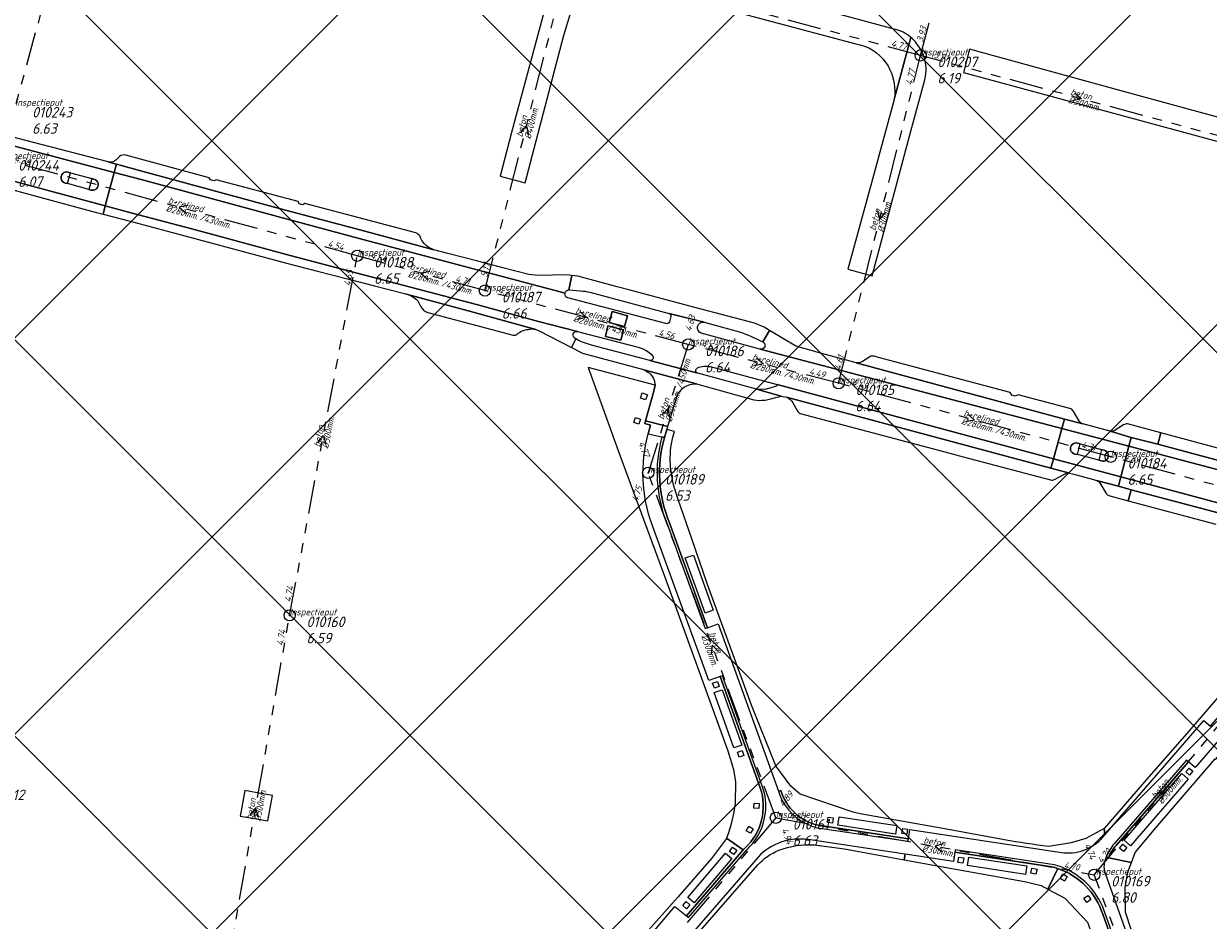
# Model space of a CAD drawing. Extents: x 148869 to 161638, y 453607 to 469810.
# Tile 185 of 256: x 153383 to 153594, y 463431 to 463591. Entities that reach past the tile are written whole.
import ezdxf

# ---------------------------------------------------------------- set-up
doc = ezdxf.new("R2010")
doc.units = 0
doc.header["$PDMODE"] = 32
doc.header["$PDSIZE"] = 2
doc.linetypes.add('RI-GWA', pattern=[18.45, 6, -1.8, 1.75, -1.8, 1.75, -1.8, 1.75, -1.8])
doc.layers.get('0').update_dxf_attribs({"linetype": 'CONTINUOUS'})
doc.layers.get('DEFPOINTS').update_dxf_attribs({"linetype": 'CONTINUOUS'})
doc.layers.add('2023 hatch', color=90, linetype='CONTINUOUS')
for name, color, linetype, lineweight in [('B-OI-RI-GWA-MATERIAAL-T18', 10, 'CONTINUOUS', 18), ('B-OI-RI-GWA-PUTDEKSELHOOGTE-T25', 10, 'CONTINUOUS', 25), ('B-OI-RI-GWA_BOB-T18', 10, 'CONTINUOUS', 18), ('B-OI-RI-GWA_DIAMETER-HOOGTE-T18', 10, 'CONTINUOUS', 18), ('B-OI-RI-GWA_DIAMETER-T18', 10, 'CONTINUOUS', 18), ('B-OI-RI-GWA_PUTNUMMER-T18', 10, 'CONTINUOUS', 18), ('B-OI-RI-GWA_RIOOLPUT-S', 10, 'CONTINUOUS', 25), ('B-OI-RI-GWA_TRANSPORTLEIDING-G', 10, 'RI-GWA', 18), ('B-OI-RI-STROOMRICHTING-S', 252, 'CONTINUOUS', 25), ('B-RO-VH-VERHARDING_ASFALT-GV', 251, 'CONTINUOUS', 18), ('B-RO-VH-VERHARDING_BEDRIJFSVLOERPLAAT-GV', 251, 'CONTINUOUS', 18), ('B-RO-VH-VERHARDING_STRAATBAKSTEEN-GV', 251, 'CONTINUOUS', 18)]:
    doc.layers.add(name, color=color, linetype=linetype, lineweight=lineweight)
doc.styles.add('NLCS-ISO-M500-T18_CURSIEF', font='NLCS-ISO.ttf', dxfattribs={"oblique": 15, "height": 0.9})
doc.styles.add('NLCS-ISO-M750-T25_CURSIEF', font='NLCS-ISO.ttf', dxfattribs={"oblique": 15, "height": 1.875})

# ---------------------------------------------------------------- blocks, each defined once
blk = doc.blocks.new('ACMAP_ANN_TEMPLATE_gwa-diam-hoogte')
at = {"color": 0, "linetype": 'ByBlock', "style": 'NLCS-ISO-M500-T18_CURSIEF', "oblique": 15}
blk.add_attdef('gwa-diam-hoogte', (4, -1.3), '', height=1.2, dxfattribs=at)
blk = doc.blocks.new('ACMAP_ANN_TEMPLATE_gwa-diam')
at = {"color": 0, "linetype": 'ByBlock', "style": 'NLCS-ISO-M500-T18_CURSIEF', "oblique": 15}
blk.add_attdef('gwa-diam', (-2.2, -1.3), '', height=1.2, dxfattribs=at)
blk = doc.blocks.new('ACMAP_ANN_TEMPLATE_gwa-materiaal')
at = {"color": 0, "linetype": 'ByBlock', "style": 'NLCS-ISO-M500-T18_CURSIEF', "oblique": 15}
blk.add_attdef('gwa-mat', (-2.2, 0.2), '', height=1.2, dxfattribs=at)
blk = doc.blocks.new('ACMAP_ANN_TEMPLATE_gwa-nap-l')
at = {"color": 0, "linetype": 'ByBlock', "style": 'NLCS-ISO-M500-T18_CURSIEF', "oblique": 15}
blk.add_attdef('gwa-nap-l', (2.3, 0.2), '', height=1.2, dxfattribs=at)
blk = doc.blocks.new('ACMAP_ANN_TEMPLATE_gwa-nap-r')
at = {"color": 0, "linetype": 'ByBlock', "style": 'NLCS-ISO-M500-T18_CURSIEF', "oblique": 15}
blk.add_attdef('gwa-nap-r', (-5.6, 0.2), '', height=1.2, dxfattribs=at)
blk = doc.blocks.new('ACMAP_ANN_TEMPLATE_gwa-puth')
at = {"color": 0, "linetype": 'ByBlock', "style": 'NLCS-ISO-M750-T25_CURSIEF', "oblique": 15}
blk.add_attdef('gwa-puth', (3, -5), '', height=1.88, dxfattribs=at)
blk = doc.blocks.new('ACMAP_ANN_TEMPLATE_gwa-putnr')
at = {"color": 0, "linetype": 'ByBlock', "style": 'NLCS-ISO-M750-T25_CURSIEF', "oblique": 15}
blk.add_attdef('gwa-putnr', (3, -2.1), '', height=1.88, dxfattribs=at)
blk = doc.blocks.new('ACMAP_ANN_TEMPLATE_type knoop')
at = {"layer": 'DEFPOINTS', "style": 'NLCS-ISO-M500-T18_CURSIEF', "oblique": 15}
blk.add_attdef('type_knoop', (0, 0), '', height=1.2, dxfattribs=at)

msp = doc.modelspace()

# ---------------------------------------------------------------- hatches: boundary and pattern name
at = {"layer": '2023 hatch'}
h = msp.add_hatch(dxfattribs=at)
h.set_pattern_fill('L45L135', color=256, scale=49.98)
h.set_pattern_definition([(45, (0, 0), (-35.341197, 35.341197), []), (135, (0, 0), (-35.341197, -35.341197), [])])
h.paths.add_polyline_path([(155033.65, 463387.49), (154736.21, 463174.82), (154703.82, 463157.03), (154669.13, 463116.73), (154497.36, 463128.81), (154485.96, 463103.35), (154403, 462810.28), (154029.41, 462913.19), (153921.91, 462926.36), (153533.06, 462959.92), (153521.58, 463046.87), (153065.73, 463131.59), (152840.09, 463157.69), (152602.55, 463321.62), (152457.44, 463373.38), (152283.77, 463566.95), (152230.15, 463641.33), (152156.25, 463699.58), (152012.16, 463887.19), (152009.38, 463939.89), (151991.35, 464191.03), (152103.19, 464343.83), (152153.39, 464455.21), (152151.03, 464561.94), (152249.45, 464811.76), (152130.92, 465032.5), (152332.42, 465169.93), (152738.18, 465252.75), (152947.54, 465152.17), (153150.32, 465023.39), (153302.02, 464886.05), (153728.6, 464650.43), (153874.6, 464567.83), (153954.88, 464501.43), (153988.94, 464472.57), (154027.82, 464422.75), (154193.47, 464138.07), (154280.01, 463968.67), (154339.28, 463993.19), (154494.94, 463873.13), (154622.49, 463821.49), (154755.92, 463721.99), (154868.72, 463597.28)])

# ---------------------------------------------------------------- linework, layer by layer
at = {"layer": 'B-OI-RI-GWA_RIOOLPUT-S', "color": 251}
for p in [(153542.54, 463585.69), (153442.09, 463549.97), (153464.86, 463543.76), (153501.1, 463534.16), (153527.92, 463527.23), (153576.44, 463514.12), (153493.97, 463511.27), (153430.04, 463485.85), (153516.73, 463449.75), (153573.5, 463439.6)]:
    msp.add_point(p, dxfattribs=at)
at = {"layer": 'B-OI-RI-GWA_TRANSPORTLEIDING-G', "color": 251}
for p, q in [((153542.54, 463585.69), (153555.29, 463633.55)), ((153394.5, 463625.29), (153381.12, 463576.72)), ((153464.86, 463543.76), (153479.69, 463602.48)), ((153542.54, 463585.69), (153479.69, 463602.48)), ((153527.92, 463527.23), (153542.54, 463585.69)), ((153599.95, 463570.18), (153542.54, 463585.69)), ((153442.09, 463549.97), (153378.64, 463567.25)), ((153430.04, 463485.85), (153442.09, 463549.97)), ((153464.86, 463543.76), (153442.09, 463549.97)), ((153501.1, 463534.16), (153464.86, 463543.76)), ((153501.1, 463534.16), (153493.97, 463511.27)), ((153527.92, 463527.23), (153501.1, 463534.16)), ((153576.44, 463514.12), (153527.92, 463527.23)), ((153623.51, 463501.35), (153576.44, 463514.12)), ((153516.73, 463449.75), (153493.97, 463511.27)), ((153417.91, 463417.03), (153430.04, 463485.85)), ((153573.5, 463439.6), (153598.49, 463469.59)), ((153516.73, 463449.75), (153479.5, 463405.71)), ((153516.73, 463449.75), (153573.5, 463439.6)), ((153593.5, 463385.18), (153573.5, 463439.6))]:
    msp.add_line(p, q, dxfattribs=at)
at = {"layer": 'B-OI-RI-STROOMRICHTING-S', "color": 251}
for points in [[(153570.04, 463579.01), (153571.23, 463577.93), (153569.67, 463577.62)], [(153471.21, 463571.9), (153472.27, 463573.12), (153472.61, 463571.55)], [(153411.93, 463558.93), (153410.36, 463558.61), (153411.57, 463557.54)], [(153534.88, 463558.03), (153535.23, 463556.46), (153536.27, 463557.68)], [(153455.05, 463547.18), (153453.46, 463546.86), (153454.67, 463545.79)], [(153481.77, 463540.02), (153482.98, 463538.96), (153481.39, 463538.63)], [(153513.3, 463531.75), (153514.51, 463530.69), (153512.93, 463530.36)], [(153496.42, 463521.55), (153497.54, 463522.71), (153497.79, 463521.13)], [(153550.98, 463521.75), (153552.17, 463520.67), (153550.6, 463520.36)], [(153435.08, 463516.63), (153436.07, 463517.91), (153436.51, 463516.36)], [(153506.52, 463479.41), (153505.35, 463480.51), (153505.17, 463478.91)], [(153584.52, 463453.95), (153585.98, 463454.59), (153585.62, 463453.03)], [(153423.02, 463450.15), (153423.98, 463451.44), (153424.42, 463449.9)], [(153546.65, 463445.13), (153545.11, 463444.67), (153546.4, 463443.71)]]:
    msp.add_lwpolyline(points, dxfattribs=at)
at = {"layer": 'B-RO-VH-VERHARDING_ASFALT-GV', "flags": 128}
for points in [[(153360.69, 463574.85), (153398.76, 463564.81), (153399.16, 463566.29), (153397.78, 463566.67), (153397.74, 463566.68), (153397.69, 463566.69), (153385.75, 463569.81), (153371.62, 463573.5), (153361.61, 463576.12), (153361.07, 463576.27)], [(153398.76, 463564.81), (153360.69, 463574.85), (153359.12, 463569.08), (153397.17, 463558.86)], [(153487, 463538.08), (153489.75, 463537.34), (153490.27, 463539.28), (153487.52, 463540.01)], [(153487, 463538.08), (153487.52, 463540.01), (153490.27, 463539.28), (153489.75, 463537.34)], [(153489.11, 463534.92), (153489.58, 463536.79), (153486.8, 463537.48), (153486.34, 463535.6)], [(153489.11, 463534.92), (153486.34, 463535.6), (153486.8, 463537.48), (153489.58, 463536.79)], [(153516.96, 463527.03), (153516.87, 463526.71), (153514.83, 463526.14), (153513.3, 463526.2), (153517.69, 463524.93), (153518.62, 463524.75), (153565.77, 463512.11), (153566.23, 463513.76)], [(153568.18, 463520.83), (153567.73, 463519.19), (153579.69, 463516.01), (153580.09, 463517.55), (153576.31, 463518.68), (153571.47, 463519.97)], [(153579.69, 463516.01), (153567.73, 463519.19), (153566.23, 463513.76), (153578.26, 463510.55)], [(153674.02, 463491.03), (153674.41, 463492.46), (153668.72, 463494.01), (153649.65, 463499.16), (153645.63, 463500), (153643.55, 463500.52), (153641.78, 463501.05), (153627.21, 463505.02), (153625.76, 463505.41), (153617.78, 463507.52), (153584.84, 463516.38), (153580.09, 463517.55), (153579.69, 463516.01)], [(153672.5, 463485.3), (153674.02, 463491.03), (153579.69, 463516.01), (153578.26, 463510.55)], [(153569.61, 463511.08), (153573.39, 463510.06), (153573.92, 463509.91), (153577.82, 463508.86), (153578.26, 463510.55), (153566.23, 463513.76), (153565.77, 463512.11), (153569.06, 463511.23)], [(153605.85, 463501.42), (153608.4, 463500.72), (153609.47, 463500.44), (153621.14, 463497.3), (153623.19, 463496.77), (153625.74, 463496.1), (153627.67, 463495.57), (153640.94, 463491.97), (153645.4, 463490.78), (153660.68, 463486.7), (153672.06, 463483.65), (153672.5, 463485.3), (153578.26, 463510.55), (153577.82, 463508.86), (153580.1, 463508.25), (153598.76, 463503.29)]]:
    msp.add_lwpolyline(points, close=True, dxfattribs=at)
at = {"layer": 'B-RO-VH-VERHARDING_ASFALT-GV'}
for points in [[(153390.57, 463564.88, 1.000342), (153390.02, 463562.94)], [(153390.02, 463562.94, -1.000342), (153390.57, 463564.88)], [(153394.6, 463561.69, 1.021995), (153395.16, 463563.63)], [(153395.16, 463563.63, -1.021995), (153394.6, 463561.69)], [(153479.14, 463543.32, -0.367771), (153479.85, 463543.88)], [(153481.88, 463543.7, -0.05549), (153483.54, 463543.46)], [(153479.65, 463542.49, -0.399519), (153479.14, 463543.32)], [(153497.7, 463539.7, -0.408357), (153498, 463539.13)], [(153497.74, 463538.17, -0.419309), (153497.12, 463537.89)], [(153503.44, 463536.16, -0.961232), (153503.94, 463538.1)], [(153480.93, 463535.21, -0.845008), (153481.38, 463536.48)], [(153510.24, 463536.38, -0.049359), (153514.4, 463534.6)], [(153483.85, 463534.03, -0.059751), (153481.06, 463535.14)], [(153492.17, 463533.68, -0.147072), (153494.76, 463532.13)], [(153513.95, 463533.3, -0.029824), (153513.9, 463533.32)], [(153514.4, 463534.6, -0.893064), (153513.95, 463533.3)], [(153494.76, 463532.13, -0.693494), (153494.27, 463531.3)], [(153502.81, 463529.02, -0.692566), (153502.76, 463529.97)], [(153502.76, 463529.97, -0.146343), (153505.04, 463530.23)], [(153513.79, 463524.16, 0.048465), (153515.81, 463524.43)], [(153570.52, 463516.55, 1.030196), (153570.03, 463514.62)], [(153570.03, 463514.62, -1.030196), (153570.52, 463516.55)], [(153574.77, 463513.38, 1.030546), (153575.27, 463515.28)], [(153575.27, 463515.28, -1.030546), (153574.77, 463513.38)]]:
    msp.add_lwpolyline(points, format="xyb", dxfattribs=at)
at = {"layer": 'B-RO-VH-VERHARDING_ASFALT-GV', "flags": 128}
for points in [[(153390.43, 463562.83), (153390.97, 463564.77), (153390.57, 463564.88)], [(153390.57, 463564.88), (153390.97, 463564.77), (153394.76, 463563.73), (153395.16, 463563.63)], [(153398.76, 463564.81), (153397.17, 463558.86), (153401.97, 463557.57), (153412.63, 463554.76), (153430.13, 463550.02), (153440.96, 463547.18), (153463.33, 463541.3), (153474.42, 463538.24), (153481.38, 463536.48), (153492.17, 463533.68)], [(153455.76, 463551.05), (153442.81, 463554.51), (153428.39, 463558.36), (153403.95, 463564.99), (153399.16, 463566.29), (153398.76, 463564.81), (153403.57, 463563.54), (153427.86, 463556.96), (153442.44, 463553.07), (153479.14, 463543.32)], [(153479.14, 463543.32), (153442.44, 463553.07), (153427.86, 463556.96), (153403.57, 463563.54), (153398.76, 463564.81)], [(153390.02, 463562.94), (153390.43, 463562.83)], [(153394.21, 463561.8), (153390.43, 463562.83), (153390.02, 463562.94)], [(153394.76, 463563.73), (153394.21, 463561.8), (153394.6, 463561.69)], [(153395.16, 463563.63), (153394.76, 463563.73)], [(153394.6, 463561.69), (153394.21, 463561.8)], [(153481.38, 463536.48), (153474.42, 463538.24), (153463.33, 463541.3), (153440.96, 463547.18), (153430.13, 463550.02), (153412.63, 463554.76), (153401.97, 463557.57), (153397.17, 463558.86), (153396.77, 463557.38), (153401.58, 463556.12), (153412.26, 463553.31), (153429.74, 463548.57), (153434.98, 463547.22), (153440.6, 463545.78), (153445.2, 463544.6)], [(153479.85, 463543.88), (153480.38, 463546.45), (153479.5, 463546.56), (153474.36, 463546.42), (153472.69, 463546.6), (153468.04, 463547.83), (153463.57, 463549), (153458.25, 463550.4), (153455.77, 463551.05), (153455.76, 463551.05)], [(153515.62, 463536.66), (153514.62, 463537.26), (153512.92, 463537.92), (153505.94, 463539.79), (153503.2, 463540.53), (153490.51, 463543.91), (153488.45, 463544.45), (153481.41, 463546.32), (153480.38, 463546.45), (153479.85, 463543.88), (153481.88, 463543.7)], [(153445.2, 463544.6), (153450.55, 463543.23), (153450.87, 463543.14), (153462.77, 463539.9), (153473.93, 463536.82), (153474.39, 463536.66), (153480.28, 463533.63), (153481.06, 463535.14), (153480.93, 463535.21)], [(153497.12, 463537.89), (153479.65, 463542.49)], [(153483.54, 463543.46), (153497.7, 463539.7), (153503.94, 463538.1), (153510.24, 463536.38)], [(153503.94, 463538.1), (153497.7, 463539.7)], [(153498, 463539.13), (153497.74, 463538.17)], [(153513.9, 463533.32), (153503.44, 463536.16)], [(153514.4, 463534.6), (153515.62, 463536.66)], [(153530.64, 463530.99), (153524.94, 463532.57), (153520.32, 463533.85), (153515.62, 463536.66), (153514.4, 463534.6)], [(153481.06, 463535.14), (153480.28, 463533.63), (153482.27, 463532.6), (153493.11, 463529.68), (153493.22, 463529.63)], [(153515.81, 463524.43), (153516.74, 463524.72), (153517.69, 463524.93), (153513.3, 463526.2), (153502.81, 463529.02), (153494.27, 463531.3), (153483.85, 463534.03)], [(153505.04, 463530.23), (153516.96, 463527.03), (153566.23, 463513.76), (153567.73, 463519.19), (153513.95, 463533.3)], [(153513.95, 463533.3), (153567.73, 463519.19), (153568.18, 463520.83), (153531.07, 463530.87), (153530.64, 463530.99)], [(153494.27, 463531.3), (153502.81, 463529.02)], [(153493.22, 463529.63), (153502.61, 463527.11), (153512.79, 463524.28), (153513.79, 463524.16)], [(153570.5, 463514.52), (153571, 463516.42), (153570.52, 463516.55)], [(153570.52, 463516.55), (153571, 463516.42), (153574.79, 463515.4), (153575.27, 463515.28)], [(153570.03, 463514.62), (153570.5, 463514.52)], [(153574.77, 463513.38), (153574.3, 463513.51), (153570.5, 463514.52), (153570.03, 463514.62)], [(153575.27, 463515.28), (153574.79, 463515.4), (153574.3, 463513.51)], [(153574.3, 463513.51), (153574.77, 463513.38)]]:
    msp.add_lwpolyline(points, dxfattribs=at)
at = {"layer": 'B-RO-VH-VERHARDING_BEDRIJFSVLOERPLAAT-GV', "flags": 128}
msp.add_lwpolyline([(153426.16, 463449.19), (153426.56, 463451.45), (153426.96, 463453.72), (153425.19, 463454.03), (153422.05, 463454.59), (153421.65, 463452.33), (153421.24, 463450.07), (153423.07, 463449.74)], close=True, dxfattribs=at)
at = {"layer": 'B-RO-VH-VERHARDING_STRAATBAKSTEEN-GV', "flags": 128}
for points in [[(153537.86, 463578.07), (153540.82, 463588.87), (153540.3, 463589.29), (153539.93, 463589.54), (153539.45, 463589.82), (153538.74, 463590.16), (153498.58, 463601.04), (153485.49, 463604.52)], [(153487.6, 463599.55), (153478.35, 463601.92), (153477.96, 463601.42), (153477.65, 463600.93), (153477.42, 463600.53), (153477.12, 463599.91), (153477.04, 463599.69), (153476.36, 463597.17), (153469.6, 463571.96), (153467.55, 463564.17), (153472.02, 463562.99), (153478.88, 463589.09), (153481.19, 463596.8)], [(153488.7, 463599.22), (153509.8, 463593.4), (153530.97, 463587.76)], [(153543.27, 463581.34), (153543.41, 463581.95), (153543.48, 463582.47), (153543.51, 463582.99), (153543.51, 463583.41), (153543.47, 463583.93), (153543.42, 463584.35), (153543.28, 463584.96), (153543.16, 463585.36), (153542.93, 463585.96), (153542.76, 463586.33), (153542.5, 463586.81), (153542.21, 463587.29), (153541.82, 463587.83), (153541.61, 463588.09), (153541.15, 463588.57), (153540.82, 463588.87), (153537.86, 463578.07), (153537.86, 463578.05)], [(153537.82, 463577.81), (153533.98, 463563.63), (153529.56, 463547.55), (153531.3, 463547.08), (153533.91, 463546.39), (153540.82, 463572.19), (153543.27, 463581.34)], [(153399.68, 463567.68), (153399.12, 463567.06)], [(153452.54, 463554.03), (153443.31, 463556.48), (153432.78, 463559.29), (153432.42, 463559.07), (153431.73, 463559.25), (153431.56, 463559.62), (153416.97, 463563.53), (153416.59, 463563.3), (153415.91, 463563.48), (153415.72, 463563.87), (153400.81, 463567.91)], [(153397.78, 463566.67), (153399.16, 463566.29), (153403.95, 463564.99), (153428.39, 463558.36), (153442.81, 463554.51)], [(153442.81, 463554.51), (153455.76, 463551.05)], [(153453.43, 463553.07), (153453.31, 463553.46)], [(153473.93, 463536.82), (153462.77, 463539.9), (153450.87, 463543.14)], [(153452.87, 463541.95), (153453.4, 463540.99)], [(153454.68, 463539.86), (153469.87, 463535.8)], [(153533.5, 463531.96), (153532.2, 463531.12)], [(153569.12, 463522.76), (153559.92, 463525.2), (153559.42, 463524.94), (153558.81, 463525.09), (153558.52, 463525.58), (153535.05, 463531.84), (153534.26, 463532.05)], [(153495.21, 463526.89), (153483.27, 463530.07), (153488.89, 463514.41), (153497.07, 463492.35), (153508.18, 463461.7), (153509.17, 463458.39), (153509.52, 463456.15), (153509.49, 463452.37)], [(153502.61, 463527.11), (153493.22, 463529.63)], [(153531.07, 463530.87), (153568.18, 463520.83), (153571.47, 463519.97)], [(153493.99, 463518.24), (153494.38, 463519.76), (153493.35, 463520.08), (153493.48, 463520.56), (153494.98, 463525.8), (153495.21, 463526.89)], [(153495.21, 463526.89), (153494.98, 463525.8), (153493.48, 463520.56), (153497.45, 463519.51), (153499.03, 463524.72), (153499.08, 463524.86)], [(153569.06, 463511.23), (153565.77, 463512.11), (153518.62, 463524.75)], [(153519.77, 463523.73), (153520.52, 463522.36)], [(153521.09, 463521.87), (153547.74, 463514.77), (153550.12, 463514.12), (153565.67, 463509.99)], [(153570.85, 463520.42), (153569.74, 463522.3)], [(153498.65, 463518.65), (153497.29, 463518.99), (153496.86, 463517.54)], [(153498.35, 463517.64), (153498.65, 463518.65)], [(153576.31, 463518.68), (153580.09, 463517.55), (153584.84, 463516.38), (153585.38, 463518.4), (153579.45, 463519.98)], [(153578.7, 463519.81), (153577.06, 463518.78)], [(153615.34, 463510.38), (153601.59, 463514.04), (153601.08, 463513.76), (153600.48, 463513.92), (153600.19, 463514.4), (153585.38, 463518.4), (153584.84, 463516.38), (153617.78, 463507.52)], [(153496.86, 463517.54), (153496.42, 463517.66)], [(153566.43, 463510.1), (153568.31, 463511.11)], [(153577.82, 463508.86), (153573.92, 463509.91)], [(153557.47, 463445.84), (153546.48, 463447.87), (153531.77, 463450.48), (153530.53, 463450.73), (153521.09, 463453.98), (153519.41, 463455.39), (153516.74, 463458.99), (153512.39, 463469.85), (153508.87, 463479.44), (153507.34, 463483.68), (153504.57, 463491.37), (153501.73, 463499.51), (153499.29, 463506.52), (153498.86, 463507.97)], [(153574.5, 463509.46), (153575.65, 463507.59)], [(153576.28, 463507.14), (153579.57, 463506.26), (153580.1, 463508.25), (153577.82, 463508.86)], [(153598.76, 463503.29), (153580.1, 463508.25), (153579.57, 463506.26), (153595.15, 463502.08)], [(153513.94, 463455.12), (153506.78, 463474.93), (153504.79, 463474.22), (153494.68, 463501.99)], [(153497.35, 463502.17), (153504.12, 463483.49), (153504.54, 463483.64), (153497.77, 463502.33)], [(153497.77, 463502.33), (153504.54, 463483.64), (153506.42, 463484.32), (153517.18, 463454.5), (153517.62, 463454.63)], [(153576.05, 463442.62), (153580.14, 463441.8), (153580.8, 463443.54), (153584.5, 463447.99), (153595.03, 463460.25), (153595.12, 463460.17), (153606.23, 463473.19), (153615.2, 463483.73), (153622.83, 463492.76), (153622.19, 463492.93), (153617.18, 463494.11)], [(153604.33, 463481.44), (153603.26, 463480.18), (153589.99, 463464.8), (153583.25, 463457.05), (153575.27, 463447.87), (153575.37, 463446.69), (153593.03, 463467.11), (153594.2, 463466.11), (153604.97, 463478.65)], [(153607, 463476.67), (153591.49, 463458.71), (153590.3, 463459.74), (153577.4, 463444.84)], [(153514.36, 463455.27), (153507.2, 463475.09), (153506.78, 463474.93), (153513.94, 463455.12)], [(153577.4, 463444.84), (153590.3, 463459.74), (153589.96, 463460.03), (153577.05, 463445.13)], [(153517.62, 463454.63), (153517.18, 463454.5)], [(153524.18, 463447.98), (153540.29, 463445.59)], [(153524.27, 463448.42), (153540.36, 463446.03), (153540.6, 463447.69), (153568.05, 463443.52)], [(153540.29, 463445.59), (153540.36, 463446.03), (153524.27, 463448.42)], [(153575.37, 463446.69), (153575.27, 463447.87), (153571.97, 463446.05), (153569.36, 463445.28), (153565.41, 463444.66)], [(153511.23, 463444.37), (153510.91, 463444.01), (153500.79, 463432.28), (153501.14, 463431.99), (153511.55, 463444.06)], [(153507.96, 463446.11), (153510.91, 463444.01), (153511.23, 463444.37)], [(153523.55, 463444.91), (153528.99, 463444.22), (153539.6, 463442.28), (153539.79, 463443.26), (153522.49, 463445.86)], [(153513.57, 463442.75), (153497.59, 463424.33), (153495.84, 463425.91)], [(153539.79, 463443.26), (153539.6, 463442.28), (153543.21, 463441.62), (153544.46, 463441.39), (153561.05, 463438.4), (153564.03, 463437.65), (153565.23, 463437.02), (153567.02, 463440.69)], [(153565.94, 463441.01), (153548.67, 463443.62), (153548.41, 463441.96), (153539.79, 463443.26)], [(153566.02, 463441.45), (153548.73, 463444.06), (153548.67, 463443.62), (153565.94, 463441.01)], [(153581.2, 463426.37), (153579.05, 463432.92), (153578.99, 463437.35), (153579.48, 463440.06), (153580.14, 463441.8), (153576.05, 463442.62), (153575.64, 463442.8)], [(153575.64, 463442.8), (153576.05, 463442.62)], [(153495.84, 463425.91), (153486.95, 463415.65), (153486.42, 463414.93), (153486, 463414.1), (153485.62, 463412.58), (153482.9, 463398.25), (153482.67, 463396.29), (153482.7, 463395.1), (153482.85, 463393.73), (153482.94, 463393.47), (153483.5, 463393.7), (153484.87, 463394.23), (153487.26, 463395.17), (153490.97, 463415.56), (153513.53, 463441.35)], [(153567.02, 463440.69), (153565.23, 463437.02), (153568.26, 463435.43), (153572.32, 463431.16), (153577.16, 463417.73), (153583.89, 463398.41), (153579.61, 463375.89), (153568.85, 463363.25), (153568.91, 463363.2), (153561.66, 463354.73), (153557.88, 463350.85)], [(153575.43, 463439.9), (153586.13, 463409.81), (153584.12, 463409.15)], [(153575, 463432.56), (153580.51, 463417.25), (153580.93, 463417.4), (153575.43, 463432.7)], [(153587.33, 463391.15), (153578.37, 463416.49), (153580.51, 463417.25), (153575, 463432.56)]]:
    msp.add_lwpolyline(points, dxfattribs=at)
at = {"layer": 'B-RO-VH-VERHARDING_STRAATBAKSTEEN-GV'}
for points in [[(153530.97, 463587.76, -0.204906), (153536.35, 463584.39)], [(153536.35, 463584.39, -0.040128), (153537.07, 463583.12)], [(153537.07, 463583.12, -0.143247), (153537.86, 463578.07)], [(153537.86, 463578.05, -0.012781), (153537.82, 463577.81)], [(153399.12, 463567.06, -0.253703), (153397.78, 463566.67)], [(153400.81, 463567.91, 0.196396), (153399.68, 463567.68)], [(153453.31, 463553.46, 0.086041), (153452.54, 463554.03)], [(153455.76, 463551.05, -0.22953), (153453.43, 463553.07)], [(153450.87, 463543.14, -0.123923), (153452.87, 463541.95)], [(153453.4, 463540.99, 0.2354), (153454.68, 463539.86)], [(153469.87, 463535.8, 0.231655), (153470.59, 463535.99)], [(153470.59, 463535.99, -0.14296), (153472.55, 463536.84)], [(153472.55, 463536.84, -0.116662), (153473.93, 463536.82)], [(153532.2, 463531.12, -0.176839), (153531.07, 463530.87)], [(153534.26, 463532.05, 0.199774), (153533.5, 463531.96)], [(153493.22, 463529.63, -0.022911), (153494.13, 463529.09)], [(153494.13, 463529.09, -0.209321), (153495.21, 463526.89)], [(153499.08, 463524.86, -0.335681), (153502.61, 463527.11)], [(153518.62, 463524.75, -0.176854), (153519.77, 463523.73)], [(153569.74, 463522.3, 0.204434), (153569.12, 463522.76)], [(153520.52, 463522.36, 0.17559), (153521.09, 463521.87)], [(153571.47, 463519.97, -0.168698), (153570.85, 463520.42)], [(153577.06, 463518.78, -0.164749), (153576.31, 463518.68)], [(153579.45, 463519.98, 0.194322), (153578.7, 463519.81)], [(153494.68, 463501.99, -0.156653), (153493.99, 463518.24)], [(153496.42, 463517.66, 0.167549), (153497.35, 463502.17)], [(153496.86, 463517.54, 0.167719), (153497.77, 463502.33)], [(153497.77, 463502.33, -0.167719), (153496.86, 463517.54)], [(153498.86, 463507.97, -0.139576), (153498.35, 463517.64)], [(153565.67, 463509.99, 0.178307), (153566.43, 463510.1)], [(153568.31, 463511.11, -0.209234), (153569.06, 463511.23)], [(153573.92, 463509.91, -0.198152), (153574.5, 463509.46)], [(153575.65, 463507.59, 0.195976), (153576.28, 463507.14)], [(153513.94, 463455.12, -0.297777), (153511.23, 463444.37)], [(153511.23, 463444.37, 0.297777), (153513.94, 463455.12)], [(153513.33, 463446.21, 0.226651), (153514.36, 463455.27)], [(153517.18, 463454.5, 0.203203), (153521.98, 463448.78)], [(153517.62, 463454.63, 0.267689), (153524.27, 463448.42)], [(153524.27, 463448.42, -0.267689), (153517.62, 463454.63)], [(153509.49, 463452.37, -0.054772), (153507.96, 463446.11)], [(153521.98, 463448.78, 0.062122), (153524.18, 463447.98)], [(153568.05, 463443.52, 0.255108), (153575.37, 463446.69)], [(153511.55, 463444.06, 0.066213), (153513.33, 463446.21)], [(153522.49, 463445.86, 0.24729), (153513.57, 463442.75)], [(153517.27, 463443.96, -0.111507), (153523.55, 463444.91)], [(153565.41, 463444.66, -0.019662), (153557.47, 463445.84)], [(153577.05, 463445.13, 0.075136), (153575.64, 463442.8)], [(153576.05, 463442.62, -0.075248), (153577.4, 463444.84)], [(153577.4, 463444.84, 0.075248), (153576.05, 463442.62)], [(153513.53, 463441.35, -0.115163), (153517.27, 463443.96)], [(153575.64, 463442.8, 0.199249), (153575.43, 463439.9)], [(153567.02, 463440.69, 0.024071), (153565.94, 463441.01)], [(153565.94, 463441.01, -0.024071), (153567.02, 463440.69)], [(153568.39, 463440.64, 0.047629), (153566.02, 463441.45)], [(153567.02, 463440.69, -0.239561), (153575, 463432.56)], [(153575, 463432.56, 0.239561), (153567.02, 463440.69)], [(153575.43, 463432.7, 0.212822), (153568.39, 463440.64)]]:
    msp.add_lwpolyline(points, format="xyb", dxfattribs=at)
at = {"layer": 'B-RO-VH-VERHARDING_STRAATBAKSTEEN-GV', "flags": 128}
for points in [[(153614.43, 463565.21), (153615.57, 463569.2), (153579.35, 463579.09), (153551.28, 463586.81), (153550.21, 463582.65)], [(153373.02, 463563.8), (153386.15, 463560.25), (153395.35, 463557.76), (153396.23, 463557.52), (153396.77, 463557.38), (153397.17, 463558.86), (153359.12, 463569.08), (153358.73, 463567.66), (153367.58, 463565.23), (153368.9, 463564.92)], [(153492.9, 463525.5), (153493.82, 463525.2), (153493.51, 463524.29), (153492.6, 463524.59)], [(153491.7, 463521.13), (153492.61, 463520.83), (153492.31, 463519.92), (153491.4, 463520.22)], [(153497.29, 463518.99), (153497.45, 463519.51), (153493.48, 463520.56), (153493.35, 463520.08), (153494.38, 463519.76), (153493.99, 463518.24), (153496.42, 463517.66), (153496.86, 463517.54)], [(153504.14, 463486.24), (153500.59, 463496.08), (153502.02, 463496.6), (153505.56, 463486.76)], [(153506.3, 463474.08), (153506.64, 463473.17), (153505.78, 463472.85), (153505.44, 463473.76)], [(153505.71, 463472.07), (153507.13, 463472.58), (153510.65, 463462.73), (153509.23, 463462.23)], [(153511.04, 463460.88), (153510.18, 463460.59), (153509.88, 463461.45), (153510.73, 463461.75)], [(153578.84, 463445.75), (153589.12, 463457.63), (153590.27, 463456.63), (153579.99, 463444.75)], [(153589.81, 463457.95), (153590.41, 463458.63), (153591.08, 463458.04), (153590.48, 463457.36)], [(153513.72, 463451.42), (153512.82, 463451.45), (153512.85, 463452.34), (153513.75, 463452.31)], [(153526.96, 463449.72), (153526.84, 463448.81), (153525.92, 463448.94), (153526.05, 463449.85)], [(153527.79, 463448.42), (153528.02, 463449.93), (153538.3, 463448.36), (153538.07, 463446.85)], [(153512.2, 463446.99), (153511.42, 463447.45), (153511.89, 463448.25), (153512.67, 463447.79)], [(153540.23, 463447.73), (153540.1, 463446.85), (153539.22, 463446.98), (153539.35, 463447.86)], [(153485.49, 463419.72), (153486.19, 463419.13), (153498.73, 463433.94), (153500.79, 463432.28), (153510.91, 463444.01), (153507.96, 463446.11), (153507.95, 463446.08), (153505.28, 463442.51), (153499.28, 463435.6), (153493.09, 463428.65)], [(153508.46, 463443.74), (153509.03, 463444.52), (153509.77, 463443.99), (153509.21, 463443.2)], [(153578, 463444.34), (153578.58, 463445.03), (153579.28, 463444.44), (153578.69, 463443.75)], [(153501.01, 463435.55), (153507.76, 463443.47), (153508.91, 463442.49), (153502.15, 463434.58)], [(153550.25, 463442.59), (153550.09, 463441.64), (153549.19, 463441.79), (153549.35, 463442.75)], [(153561.48, 463441.16), (153561.25, 463439.64), (153550.88, 463441.23), (153551.11, 463442.75)], [(153562.2, 463439.87), (153562.38, 463440.76), (153563.3, 463440.57), (153563.11, 463439.69)], [(153568.7, 463439.28), (153568.19, 463438.45), (153567.42, 463438.91), (153567.92, 463439.75)], [(153572.9, 463435.17), (153572.15, 463434.66), (153571.64, 463435.41), (153572.39, 463435.92)], [(153501.4, 463434.22), (153500.78, 463433.51), (153500.12, 463434.09), (153500.73, 463434.8)]]:
    msp.add_lwpolyline(points, close=True, dxfattribs=at)

# ---------------------------------------------------------------- block references
at = {"layer": 'B-OI-RI-GWA-MATERIAAL-T18', "color": 251}
for p, rotation, values in [((153571.24, 463577.93), 344.8817743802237, {'gwa-mat': 'beton'}), ((153472.27, 463573.12), 75.82608722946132, {'gwa-mat': 'beton'}), ((153410.36, 463558.61), 344.7655135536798, {'gwa-mat': 'b+relined'}), ((153535.23, 463556.46), 75.95914445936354, {'gwa-mat': 'beton'}), ((153453.48, 463546.86), 344.7448812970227, {'gwa-mat': 'b+relined'}), ((153482.98, 463538.96), 345.1630912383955, {'gwa-mat': 'b+relined'}), ((153514.51, 463530.69), 345.5122624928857, {'gwa-mat': 'b+relined'}), ((153497.54, 463522.72), 72.69872470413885, {'gwa-mat': 'beton'}), ((153552.18, 463520.67), 344.8798593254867, {'gwa-mat': 'b+relined'}), ((153436.07, 463517.91), 79.35660792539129, {'gwa-mat': 'beton'}), ((153505.35, 463480.51), 290.3025076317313, {'gwa-mat': 'beton'}), ((153585.99, 463454.59), 50.19630813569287, {'gwa-mat': 'beton'}), ((153423.98, 463451.44), 80.00389418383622, {'gwa-mat': 'beton'}), ((153545.11, 463444.67), 349.8631028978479, {'gwa-mat': 'beton'})]:
    msp.add_blockref('ACMAP_ANN_TEMPLATE_gwa-materiaal', p, dxfattribs=dict(at, rotation=rotation)).add_auto_attribs(values)
at = {"layer": 'B-OI-RI-GWA-PUTDEKSELHOOGTE-T25', "color": 251}
for p, values in [((153542.54, 463585.69), {'gwa-puth': '6.19'}), ((153381.12, 463576.72), {'gwa-puth': '6.63'}), ((153378.64, 463567.25), {'gwa-puth': '6.07'}), ((153442.09, 463549.97), {'gwa-puth': '6.65'}), ((153464.86, 463543.76), {'gwa-puth': '6.66'}), ((153501.1, 463534.16), {'gwa-puth': '6.64'}), ((153527.92, 463527.23), {'gwa-puth': '6.64'}), ((153576.44, 463514.12), {'gwa-puth': '6.65'}), ((153493.97, 463511.27), {'gwa-puth': '6.53'}), ((153430.04, 463485.85), {'gwa-puth': '6.59'}), ((153516.73, 463449.75), {'gwa-puth': '6.63'}), ((153573.5, 463439.6), {'gwa-puth': '6.80'})]:
    msp.add_blockref('ACMAP_ANN_TEMPLATE_gwa-puth', p, dxfattribs=at).add_auto_attribs(values)
at = {"layer": 'B-OI-RI-GWA_BOB-T18', "color": 251}
for name, p, rotation, values in [('ACMAP_ANN_TEMPLATE_gwa-nap-l', (153542.54, 463585.69), 75.08274096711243, {'gwa-nap-l': '3.93'}), ('ACMAP_ANN_TEMPLATE_gwa-nap-r', (153542.54, 463585.69), 344.8817743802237, {'gwa-nap-r': '4.77'}), ('ACMAP_ANN_TEMPLATE_gwa-nap-l', (153542.54, 463585.69), 345.0430527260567, {'gwa-nap-l': '3.91'}), ('ACMAP_ANN_TEMPLATE_gwa-nap-r', (153542.54, 463585.69), 75.95914445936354, {'gwa-nap-r': '4.77'}), ('ACMAP_ANN_TEMPLATE_gwa-nap-l', (153378.64, 463567.25), 344.0633528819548, {'gwa-nap-l': '4.36'}), ('ACMAP_ANN_TEMPLATE_gwa-nap-r', (153442.09, 463549.97), 344.7448812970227, {'gwa-nap-r': '4.54'}), ('ACMAP_ANN_TEMPLATE_gwa-nap-l', (153442.09, 463549.97), 344.7655135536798, {'gwa-nap-l': '4.54'}), ('ACMAP_ANN_TEMPLATE_gwa-nap-l', (153464.86, 463543.76), 75.82608722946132, {'gwa-nap-l': '5.17'}), ('ACMAP_ANN_TEMPLATE_gwa-nap-r', (153442.09, 463549.97), 79.35660792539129, {'gwa-nap-r': '4.65'}), ('ACMAP_ANN_TEMPLATE_gwa-nap-r', (153464.86, 463543.76), 345.1630912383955, {'gwa-nap-r': '4.71'}), ('ACMAP_ANN_TEMPLATE_gwa-nap-l', (153464.86, 463543.76), 344.7448812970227, {'gwa-nap-l': '4.73'}), ('ACMAP_ANN_TEMPLATE_gwa-nap-l', (153501.1, 463534.16), 72.69872470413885, {'gwa-nap-l': '4.63'}), ('ACMAP_ANN_TEMPLATE_gwa-nap-r', (153501.1, 463534.16), 345.5122624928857, {'gwa-nap-r': '4.56'}), ('ACMAP_ANN_TEMPLATE_gwa-nap-l', (153501.1, 463534.16), 345.1630912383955, {'gwa-nap-l': '4.62'}), ('ACMAP_ANN_TEMPLATE_gwa-nap-l', (153527.92, 463527.23), 75.95914445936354, {'gwa-nap-l': '4.61'}), ('ACMAP_ANN_TEMPLATE_gwa-nap-r', (153527.92, 463527.23), 344.8798593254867, {'gwa-nap-r': '4.49'}), ('ACMAP_ANN_TEMPLATE_gwa-nap-l', (153527.92, 463527.23), 345.5122624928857, {'gwa-nap-l': '4.49'}), ('ACMAP_ANN_TEMPLATE_gwa-nap-r', (153493.97, 463511.27), 290.3025076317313, {'gwa-nap-r': '4.77'}), ('ACMAP_ANN_TEMPLATE_gwa-nap-r', (153576.44, 463514.12), 344.8211272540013, {'gwa-nap-r': '4.31'}), ('ACMAP_ANN_TEMPLATE_gwa-nap-l', (153576.44, 463514.12), 344.8798593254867, {'gwa-nap-l': '4.39'}), ('ACMAP_ANN_TEMPLATE_gwa-nap-r', (153493.97, 463511.27), 72.69872470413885, {'gwa-nap-r': '4.75'}), ('ACMAP_ANN_TEMPLATE_gwa-nap-l', (153430.04, 463485.85), 79.35660792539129, {'gwa-nap-l': '4.74'}), ('ACMAP_ANN_TEMPLATE_gwa-nap-r', (153430.04, 463485.85), 80.00389418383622, {'gwa-nap-r': '4.74'}), ('ACMAP_ANN_TEMPLATE_gwa-nap-l', (153516.73, 463449.75), 49.78989605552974, {'gwa-nap-l': '4.89'}), ('ACMAP_ANN_TEMPLATE_gwa-nap-l', (153516.73, 463449.75), 349.8631028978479, {'gwa-nap-l': '4.67'}), ('ACMAP_ANN_TEMPLATE_gwa-nap-l', (153516.73, 463449.75), 290.3025076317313, {'gwa-nap-l': '4.94'}), ('ACMAP_ANN_TEMPLATE_gwa-nap-r', (153573.5, 463439.6), 290.1789829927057, {'gwa-nap-r': '4.74'}), ('ACMAP_ANN_TEMPLATE_gwa-nap-l', (153573.5, 463439.6), 50.19630813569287, {'gwa-nap-l': '4.70'}), ('ACMAP_ANN_TEMPLATE_gwa-nap-r', (153573.5, 463439.6), 349.8631028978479, {'gwa-nap-r': '4.70'})]:
    msp.add_blockref(name, p, dxfattribs=dict(at, rotation=rotation)).add_auto_attribs(values)
at = {"layer": 'B-OI-RI-GWA_DIAMETER-HOOGTE-T18', "color": 251}
for p, rotation, values in [((153410.36, 463558.61), 344.7655135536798, {'gwa-diam-hoogte': '/430mm.'}), ((153453.48, 463546.86), 344.7448812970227, {'gwa-diam-hoogte': '/430mm.'}), ((153482.98, 463538.96), 345.1630912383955, {'gwa-diam-hoogte': '/430mm.'}), ((153497.54, 463522.72), 72.69872470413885, {'gwa-diam-hoogte': '/450mm.'}), ((153514.51, 463530.69), 345.5122624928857, {'gwa-diam-hoogte': '/430mm.'}), ((153552.18, 463520.67), 344.8798593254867, {'gwa-diam-hoogte': '/430mm.'})]:
    msp.add_blockref('ACMAP_ANN_TEMPLATE_gwa-diam-hoogte', p, dxfattribs=dict(at, rotation=rotation)).add_auto_attribs(values)
at = {"layer": 'B-OI-RI-GWA_DIAMETER-T18', "color": 251}
for p, rotation, values in [((153472.27, 463573.12), 75.82608722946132, {'gwa-diam': '%%c400mm.'}), ((153571.24, 463577.93), 344.8817743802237, {'gwa-diam': '%%c300mm.'}), ((153535.23, 463556.46), 75.95914445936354, {'gwa-diam': '%%c300mm.'}), ((153410.36, 463558.61), 344.7655135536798, {'gwa-diam': '%%c280mm.'}), ((153453.48, 463546.86), 344.7448812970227, {'gwa-diam': '%%c280mm.'}), ((153482.98, 463538.96), 345.1630912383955, {'gwa-diam': '%%c280mm.'}), ((153514.51, 463530.69), 345.5122624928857, {'gwa-diam': '%%c280mm.'}), ((153497.54, 463522.72), 72.69872470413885, {'gwa-diam': '%%c300mm.'}), ((153436.07, 463517.91), 79.35660792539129, {'gwa-diam': '%%c300mm.'}), ((153552.18, 463520.67), 344.8798593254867, {'gwa-diam': '%%c280mm.'}), ((153505.35, 463480.51), 290.3025076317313, {'gwa-diam': '%%c300mm.'}), ((153585.99, 463454.59), 50.19630813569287, {'gwa-diam': '%%c300mm.'}), ((153423.98, 463451.44), 80.00389418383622, {'gwa-diam': '%%c300mm.'}), ((153545.11, 463444.67), 349.8631028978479, {'gwa-diam': '%%c300mm.'})]:
    msp.add_blockref('ACMAP_ANN_TEMPLATE_gwa-diam', p, dxfattribs=dict(at, rotation=rotation)).add_auto_attribs(values)
at = {"layer": 'B-OI-RI-GWA_PUTNUMMER-T18', "color": 251}
for p, values in [((153542.54, 463585.69), {'gwa-putnr': '010207'}), ((153381.12, 463576.72), {'gwa-putnr': '010243'}), ((153378.64, 463567.25), {'gwa-putnr': '010244'}), ((153442.09, 463549.97), {'gwa-putnr': '010188'}), ((153464.86, 463543.76), {'gwa-putnr': '010187'}), ((153501.1, 463534.16), {'gwa-putnr': '010186'}), ((153527.92, 463527.23), {'gwa-putnr': '010185'}), ((153576.44, 463514.12), {'gwa-putnr': '010184'}), ((153493.97, 463511.27), {'gwa-putnr': '010189'}), ((153430.04, 463485.85), {'gwa-putnr': '010160'}), ((153373, 463455), {'gwa-putnr': '010312'}), ((153516.73, 463449.75), {'gwa-putnr': '010161'}), ((153573.5, 463439.6), {'gwa-putnr': '010169'})]:
    msp.add_blockref('ACMAP_ANN_TEMPLATE_gwa-putnr', p, dxfattribs=at).add_auto_attribs(values)
at = {"layer": 'DEFPOINTS'}
for p in [(153542.54, 463585.69), (153381.12, 463576.72), (153378.64, 463567.25), (153442.09, 463549.97), (153464.86, 463543.76), (153501.1, 463534.16), (153527.92, 463527.23), (153576.44, 463514.12), (153493.97, 463511.27), (153430.04, 463485.85), (153516.73, 463449.75), (153573.5, 463439.6)]:
    msp.add_blockref('ACMAP_ANN_TEMPLATE_type knoop', p, dxfattribs=at).add_auto_attribs({'type_knoop': 'inspectieput'})

doc.saveas('drawing.dxf')
